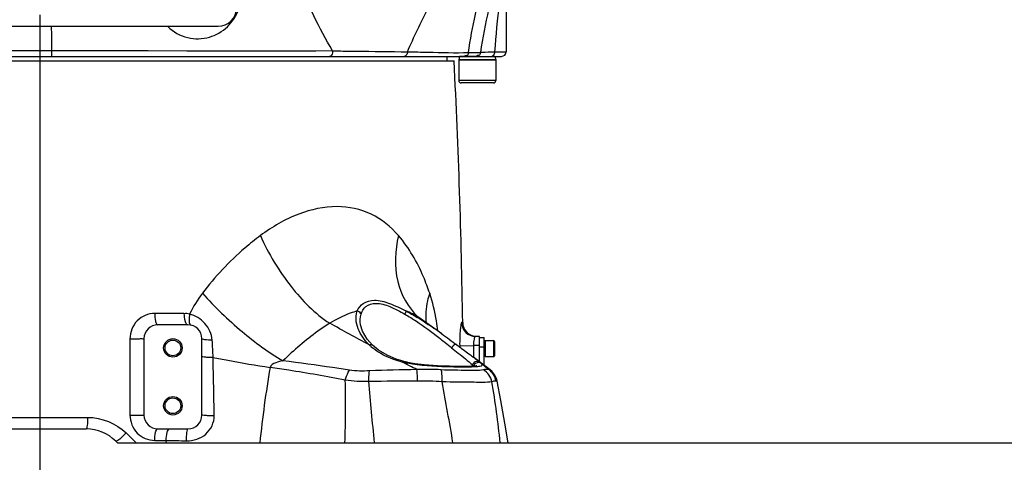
# Model space of a CAD drawing. Header units: millimetres. Extents: x 0 to 11890, y 0 to 8410.
# Tile 76 of 104: x 5929 to 6355, y 4611 to 4802. Entities that reach past the tile are written whole.
import ezdxf

# ---------------------------------------------------------------- set-up
doc = ezdxf.new("R2010")
doc.units = ezdxf.units.MM
doc.header["$LTSCALE"] = 653.95
doc.linetypes.add('CENTER', pattern=[0.6, 0.375, -0.075, 0.075, -0.075])
doc.layers.get('0').update_dxf_attribs({"linetype": 'CONTINUOUS'})
for name, color, linetype in [('304103000010DXF_CONTINUOUS_LINE', 7, 'CONTINUOUS'), ('304103000011_DXF_AXIS', 7, 'CONTINUOUS'), ('304103000011DXF_CONTINUOUS_LINE', 7, 'CONTINUOUS'), ('304105000042DXF_CONTINUOUS_LINE', 7, 'CONTINUOUS'), ('304105000085DXF_CONTINUOUS_LINE', 7, 'CONTINUOUS'), ('501023000016DXF_CONTINUOUS_LINE', 7, 'CONTINUOUS'), ('501023000201DXF_CONTINUOUS_LINE', 7, 'CONTINUOUS'), ('604006000001DXF_CONTINUOUS_LINE', 7, 'CONTINUOUS'), ('604006000005DXF_CONTINUOUS_LINE', 7, 'CONTINUOUS'), ('RB30-1-B-JSZL_DXF_DIMENSION', 7, 'CONTINUOUS')]:
    doc.layers.add(name, color=color, linetype=linetype)
doc.styles.get("Standard").update_dxf_attribs({"font": 'txt', "width": 0.7})
doc.dimstyles.new('DIMSTYLE_10', dxfattribs={"dimtxt": 70, "dimasz": 50, "dimexe": 1.5, "dimexo": 0, "dimgap": 1.75, "dimtad": 1, "dimdsep": 46, "dimtxsty": 'Standard', "dimblk": '_FILLED', "dimblk1": '_FILLED', "dimblk2": '_FILLED', "dimcen": 0.09, "dimclrt": 5, "dimazin": 2, "dimtp": 1.2, "dimtm": 1.2, "dimtfac": 1, "dimtofl": 0, "dimtmove": 0, "dimatfit": 3, "dimldrblk": '_FILLED', "dimfxl": 0, "dimtolj": 1, "dimarcsym": 0})
doc.dimstyles.new('DIMSTYLE_3', dxfattribs={"dimtxt": 70, "dimasz": 50, "dimexe": 1.5, "dimexo": 0, "dimgap": 1.75, "dimtad": 0, "dimtih": 1, "dimtoh": 1, "dimdec": 1, "dimdsep": 46, "dimtxsty": 'Standard', "dimblk": '_FILLED', "dimblk1": '_FILLED', "dimblk2": '_FILLED', "dimcen": 0.09, "dimclrt": 5, "dimazin": 2, "dimtp": 0.8, "dimtm": 0.8, "dimtfac": 1, "dimtdec": 1, "dimtofl": 0, "dimtmove": 0, "dimatfit": 3, "dimldrblk": '_FILLED', "dimfxl": 0, "dimtolj": 1, "dimarcsym": 0})
doc.dimstyles.new('DIMSTYLE_4', dxfattribs={"dimtxt": 70, "dimasz": 50, "dimexe": 1.5, "dimexo": 0, "dimgap": 1.75, "dimtad": 0, "dimtih": 1, "dimtoh": 1, "dimdsep": 46, "dimtxsty": 'Standard', "dimblk": '_FILLED', "dimblk1": '_FILLED', "dimblk2": '_FILLED', "dimcen": 0.09, "dimclrt": 5, "dimazin": 2, "dimtp": 0.1, "dimtm": 0.1, "dimtfac": 1, "dimtofl": 0, "dimtmove": 0, "dimatfit": 3, "dimldrblk": '_FILLED', "dimfxl": 0, "dimtolj": 1, "dimarcsym": 0})
doc.dimstyles.new('DIMSTYLE_6', dxfattribs={"dimtxt": 70, "dimasz": 50, "dimexe": 1.5, "dimexo": 0, "dimgap": 1.75, "dimtad": 0, "dimtih": 1, "dimtoh": 1, "dimdec": 1, "dimdsep": 46, "dimtxsty": 'Standard', "dimblk": '_FILLED', "dimblk1": '_FILLED', "dimblk2": '_FILLED', "dimcen": 0.09, "dimclrt": 5, "dimazin": 2, "dimtp": 0.5, "dimtm": 0.5, "dimtfac": 1, "dimtdec": 1, "dimtofl": 0, "dimtmove": 0, "dimatfit": 3, "dimldrblk": '_FILLED', "dimfxl": 0, "dimtolj": 1, "dimarcsym": 0})
doc.dimstyles.new('DIMSTYLE_8', dxfattribs={"dimtxt": 70, "dimasz": 50, "dimexe": 1.5, "dimexo": 0, "dimgap": 1.75, "dimtad": 1, "dimdsep": 46, "dimtxsty": 'Standard', "dimblk": '_FILLED', "dimblk1": '_FILLED', "dimblk2": '_FILLED', "dimcen": 0.09, "dimclrt": 5, "dimazin": 2, "dimtp": 0.8, "dimtm": 0.8, "dimtfac": 1, "dimtofl": 0, "dimtmove": 0, "dimatfit": 3, "dimldrblk": '_FILLED', "dimfxl": 0, "dimtolj": 1, "dimarcsym": 0})

# ---------------------------------------------------------------- blocks, each defined once
blk = doc.blocks.new('*D3')
at = {"layer": 'RB30-1-B-JSZL_DXF_DIMENSION', "color": 2, "linetype": 'Continuous'}
blk.add_line((6482.53, 4814.21), (6482.53, 3948.47), dxfattribs=at)
blk = doc.blocks.new('_FILLED')
at = {"color": 0, "linetype": 'ByBlock'}
blk.add_solid([(0, 0), (-1, 0.17), (-1, -0.17)], dxfattribs=at)
blk = doc.blocks.new('*D7')
at = {"layer": 'RB30-1-B-JSZL_DXF_DIMENSION', "color": 2, "linetype": 'Continuous'}
for p, q in [((6443.71, 5136.71), (6443.71, 4418)), ((6443.71, 4418), (6294.34, 4171.7)), ((6294.34, 4171.7), (6294.34, 3948.47))]:
    blk.add_line(p, q, dxfattribs=at)
blk = doc.blocks.new('*D12')
at = {"layer": 'RB30-1-B-JSZL_DXF_DIMENSION', "color": 2, "linetype": 'Continuous'}
blk.add_line((6482.53, 4814.21), (7960.11, 4814.21), dxfattribs=at)
blk = doc.blocks.new('*D13')
at = {"layer": 'RB30-1-B-JSZL_DXF_DIMENSION', "color": 2, "linetype": 'Continuous'}
blk.add_line((6069.83, 4619.16), (7960.11, 4619.16), dxfattribs=at)
blk = doc.blocks.new('*D18')
at = {"layer": 'RB30-1-B-JSZL_DXF_DIMENSION', "color": 2, "linetype": 'Continuous'}
for p, q in [((6024.13, 5074.16), (5526.73, 5074.16)), ((5541.73, 5074.16), (5541.73, 4846.66)), ((5541.73, 4619.16), (5541.73, 4846.66)), ((5759.44, 4619.16), (5526.73, 4619.16))]:
    blk.add_line(p, q, dxfattribs=at)
at = {"layer": 'RB30-1-B-JSZL_DXF_DIMENSION', "color": 2, "linetype": 'Continuous', "xscale": 50, "yscale": 50, "zscale": 50}
for p, rotation in [((5541.73, 5074.16), 90), ((5541.73, 4619.16), 270)]:
    blk.add_blockref('_FILLED', p, dxfattribs=dict(at, rotation=rotation))
blk = doc.blocks.new('*D24')
at = {"layer": 'RB30-1-B-JSZL_DXF_DIMENSION', "color": 2, "linetype": 'Continuous'}
for p, q in [((7104.19, 5958.16), (5344.32, 5958.16)), ((5359.32, 5958.16), (5359.32, 5288.66)), ((5359.32, 4619.16), (5359.32, 5288.66)), ((5759.44, 4619.16), (5344.32, 4619.16))]:
    blk.add_line(p, q, dxfattribs=at)
at = {"layer": 'RB30-1-B-JSZL_DXF_DIMENSION', "color": 2, "linetype": 'Continuous', "xscale": 50, "yscale": 50, "zscale": 50}
for p, rotation in [((5359.32, 5958.16), 90), ((5359.32, 4619.16), 270)]:
    blk.add_blockref('_FILLED', p, dxfattribs=dict(at, rotation=rotation))

msp = doc.modelspace()

# ---------------------------------------------------------------- linework, layer by layer
at = {"layer": '304103000010DXF_CONTINUOUS_LINE', "color": 7, "linetype": 'Continuous'}
for p, q in [((6139.479, 4827.864), (6139.479, 4788.164)), ((5755.897, 4786.164), (6137.479, 4786.164))]:
    msp.add_line(p, q, dxfattribs=at)
at = {"layer": '304103000010DXF_CONTINUOUS_LINE', "color": 9, "linetype": 'Continuous'}
for p, q in [((5943.007, 4788.683), (6064.46, 4788.524)), ((6064.46, 4788.524), (6067.084, 4788.495)), ((6123.264, 4787.822), (6128.394, 4787.897)), ((6134.514, 4788.164), (6139.479, 4788.164))]:
    msp.add_line(p, q, dxfattribs=at)
msp.add_lwpolyline([(5943.007, 4788.683), (5965.299, 4788.652), (5984.719, 4788.625), (6001.565, 4788.603), (6016.157, 4788.584), (6057.245, 4788.533)], dxfattribs=at)
msp.add_arc((6320.926, 4760.636), 194.452, 166.40111, 171.94114, dxfattribs=at)
at = {"layer": '304103000010DXF_CONTINUOUS_LINE', "color": 7, "linetype": 'Continuous'}
msp.add_arc((6137.479, 4788.164), 2, 270, 360, dxfattribs=at)
at = {"layer": '304103000010DXF_CONTINUOUS_LINE', "color": 9, "linetype": 'Continuous'}
for points, knots in [([(6096.831, 4788.121), (6099.603, 4794.539), (6112.07, 4820.482), (6128.446, 4844.501), (6142.458, 4861.169)], [0, 0, 0, 0, 0.2430393, 1, 1, 1, 1]), ([(6064.46, 4788.524), (6061.628, 4793.512), (6050.661, 4813.971), (6041.816, 4835.578), (6036.543, 4852.238)], [0, 0, 0, 0, 0.2471341, 1, 1, 1, 1]), ([(6123.264, 4787.822), (6124.006, 4793.372), (6127.899, 4815.265), (6135.66, 4836.476), (6143.426, 4851.178)], [0, 0, 0, 0, 0.2519472, 1, 1, 1, 1]), ([(6139.478, 4827.856), (6138.546, 4821.633), (6136.223, 4808.492), (6135.014, 4795.192), (6134.514, 4788.164)], [0, 0, 0, 0, 0.4717424, 1, 1, 1, 1]), ([(5993.229, 4799.076), (5995.585, 4796.766), (6001.513, 4793.442), (6011.335, 4793.7), (6019.552, 4798.447), (6022.929, 4803.754), (6023.925, 4806.617)], [0, 0, 0, 0, 0.2652412, 0.5158922, 0.7563412, 1, 1, 1, 1]), ([(5943.007, 4788.683), (5943.01, 4788.104), (5943.097, 4787.224), (5942.916, 4786.583), (5943.028, 4786.164), (5942.958, 4786.164)], [0, 0, 0, 0, 0.6887486, 0.9167036, 1, 1, 1, 1]), ([(6064.46, 4788.524), (6064.496, 4788.24), (6064.506, 4787.318), (6063.78, 4786.164), (6063.114, 4786.164)], [0, 0, 0, 0, 0.3007975, 1, 1, 1, 1]), ([(6067.084, 4788.495), (6069.597, 4788.467), (6079.513, 4788.353), (6089.429, 4788.224), (6096.831, 4788.121)], [0, 0, 0, 0, 0.2534836, 1, 1, 1, 1]), ([(6096.831, 4788.121), (6096.827, 4787.867), (6096.732, 4787.041), (6095.989, 4786.164), (6095.394, 4786.164)], [0, 0, 0, 0, 0.2984927, 1, 1, 1, 1]), ([(6096.831, 4788.121), (6099.807, 4788.072), (6108.617, 4787.955), (6117.432, 4787.637), (6123.264, 4787.822)], [0, 0, 0, 0, 0.3378111, 1, 1, 1, 1]), ([(6123.264, 4787.822), (6123.193, 4787.404), (6123.04, 4786.498), (6121.952, 4786.376), (6121.667, 4786.603)], [0, 0, 0, 0, 0.5372661, 1, 1, 1, 1]), ([(6128.394, 4787.897), (6128.336, 4787.465), (6128.195, 4786.521), (6127.069, 4786.386), (6126.773, 4786.619)], [0, 0, 0, 0, 0.5359906, 1, 1, 1, 1]), ([(6128.394, 4787.897), (6128.592, 4787.931), (6130.64, 4788.013), (6132.675, 4788.105), (6134.514, 4788.164)], [0, 0, 0, 0, 0.098738, 1, 1, 1, 1]), ([(6133.911, 4786.432), (6133.826, 4786.35), (6133.64, 4786.217), (6133.415, 4786.164), (6133.309, 4786.164)], [0, 0, 0, 0, 0.5261288, 1, 1, 1, 1])]:
    msp.add_open_spline(points, degree=3, knots=knots, dxfattribs=at)
for points in [[(5942.928, 4799.165), (5942.955, 4795.671), (5942.981, 4792.177), (5943.007, 4788.683)], [(5915.426, 4788.714), (5924.62, 4788.706), (5933.813, 4788.696), (5943.007, 4788.683)], [(6134.514, 4788.164), (6134.514, 4787.552), (6134.354, 4786.853), (6133.911, 4786.432)]]:
    msp.add_open_spline(points, degree=3, dxfattribs=at)
at = {"layer": '304103000011_DXF_AXIS', "color": 7, "linetype": 'CENTER'}
msp.add_line((5937.979, 4804.164), (5937.979, 4599.164), dxfattribs=at)
at = {"layer": '304103000011DXF_CONTINUOUS_LINE', "color": 7, "linetype": 'Continuous'}
for p, q in [((5758.899, 4784.164), (6116.979, 4784.164)), ((6113.979, 4784.164), (6113.979, 4786.164)), ((6101.343, 4673.571), (6101.347, 4673.567)), ((6101.743, 4673.255), (6101.737, 4673.26)), ((6111.628, 4666.293), (6101.743, 4673.255)), ((6001.979, 4670.164), (5988.979, 4670.164)), ((6076.604, 4670.145), (6076.6, 4670.165)), ((5982.979, 4664.164), (5982.979, 4631.164)), ((6007.979, 4631.164), (6007.979, 4664.164)), ((6111.617, 4666.3), (6111.628, 4666.293)), ((6127.979, 4665.164), (6126.216, 4665.164)), ((6127.979, 4654.153), (6127.979, 4665.164)), ((6128.023, 4654.12), (6125.356, 4656.141)), ((6095.325, 4654.3), (6095.009, 4654.382)), ((6096.752, 4653.955), (6095.325, 4654.3)), ((6096.992, 4653.901), (6096.752, 4653.955)), ((6132.588, 4650.656), (6128.023, 4654.12)), ((6135.45, 4646.475), (6134.584, 4648.449)), ((6135.612, 4645.798), (6135.45, 4646.475)), ((6135.612, 4645.799), (6135.45, 4646.475)), ((6137.194, 4637.421), (6135.612, 4645.798)), ((5917.935, 4625.164), (5958.024, 4625.164)), ((5988.979, 4625.164), (6001.979, 4625.164)), ((5971.479, 4619.164), (5970.752, 4619.892)), ((5971.479, 4619.164), (6140.372, 4619.164))]:
    msp.add_line(p, q, dxfattribs=at)
at = {"layer": '304103000011DXF_CONTINUOUS_LINE', "color": 9, "linetype": 'Continuous'}
for p, q in [((6000.274, 4675.087), (5987.621, 4675.087)), ((6120.7, 4671.079), (6120.232, 4671.079)), ((6119.402, 4661.099), (6125.355, 4661.164)), ((6119.402, 4661.099), (6119.408, 4660.572)), ((6125.355, 4661.164), (6125.405, 4656.142)), ((6125.355, 4661.164), (6125.4, 4656.142)), ((6127.979, 4661.164), (6125.355, 4661.164)), ((6094.785, 4653.948), (6094.562, 4654.062)), ((6096.551, 4653.044), (6094.785, 4653.948)), ((6097.726, 4652.442), (6096.551, 4653.044)), ((6112.274, 4652.295), (6125.442, 4652.295)), ((6132.586, 4650.657), (6131.973, 4650.805)), ((5917.372, 4630.166), (5958.587, 4630.166)), ((5976.916, 4631.16), (5982.979, 4631.164)), ((5975.307, 4623.418), (5979.673, 4619.164)), ((5987.623, 4620.178), (5992.611, 4620.178)), ((5992.611, 4620.178), (5992.497, 4619.164))]:
    msp.add_line(p, q, dxfattribs=at)
at = {"layer": '304103000011DXF_CONTINUOUS_LINE', "color": 7, "linetype": 'Continuous'}
for points in [[(6101.737, 4673.259), (6101.579, 4673.374), (6101.4, 4673.519), (6101.347, 4673.567)], [(6081.748, 4661.329), (6079.43, 4663.96), (6077.447, 4667.387), (6076.604, 4670.145)], [(6095.009, 4654.382), (6091.997, 4655.305), (6088.017, 4656.979), (6084.367, 4659.164), (6081.748, 4661.329)], [(6126.714, 4652.417), (6126.753, 4652.436), (6126.531, 4652.386), (6125.728, 4652.286), (6124.45, 4652.21), (6122.729, 4652.164), (6120.569, 4652.148), (6117.983, 4652.161), (6114.99, 4652.211), (6111.626, 4652.316), (6107.947, 4652.504), (6104.026, 4652.824), (6099.956, 4653.344), (6096.992, 4653.901)], [(6134.584, 4648.449), (6133.247, 4650.097), (6132.586, 4650.656)], [(6140.372, 4619.164), (6138.938, 4627.645), (6137.193, 4637.422)]]:
    msp.add_lwpolyline(points, dxfattribs=at)
for centre, radius in [((5995.479, 4660.164), 4), ((5995.479, 4660.164), 3.4), ((5995.479, 4635.164), 4), ((5995.479, 4635.164), 3.4)]:
    msp.add_circle(centre, radius, dxfattribs=at)
for centre, radius, start, end in [((3120.996, 4628.985), 3000, 0.803967, 2.965012), ((5988.979, 4664.164), 6, 90, 180), ((6001.979, 4664.164), 6, 0, 90), ((6126.7, 4671.164), 6, 180.80397, 265.42049), ((5988.979, 4631.164), 6, 180, 270), ((6001.979, 4631.164), 6, 270, 360), ((5958.024, 4607.164), 18, 44.99826, 90)]:
    msp.add_arc(centre, radius, start, end, dxfattribs=at)
at = {"layer": '304103000011DXF_CONTINUOUS_LINE', "color": 9, "linetype": 'Continuous'}
for centre, radius, start, end in [((6051.478, 4651.105), 54.215, 142.95069, 154.08608), ((6087.535, 4652.626), 25.049, 55.45958, 69.83809), ((6046.028, 4582.572), 106.183, 58.43575, 58.7643), ((5971.126, 4471.208), 240.414, 54.24148, 55.21757), ((6096.73, 4678.537), 23.677, 226.10877, 228.91855), ((6097.351, 4679.248), 24.621, 228.91657, 231.38961), ((-1354.199, 4495.93), 7368.783, 1.0490275, 1.2449022), ((6504.313, 4571.438), 473.678, 170.24088, 174.21732), ((6097.93, 4664.658), 11.093, 252.44001, 254.21966), ((6105.995, 4697.645), 45.05, 258.04036, 258.37776), ((5570.217, 3622.992), 1156.734, 62.691267, 62.86857), ((6121.713, 4647.26), 6.266, 53.0762, 53.48289), ((6124.194, 4691.945), 40.021, 272.633, 272.78904), ((5998.61, 4491.47), 207.782, 50.07077, 51.49186), ((5651.998, 4635.233), 418.138, 357.79753, 1.5018), ((6140.554, -647.003), 5293.014, 90.425387, 90.654126), ((4249.613, 4299.556), 1894.062, 9.714671, 10.524572), ((5727.435, 4577.155), 411.629, 5.85752, 9.56027)]:
    msp.add_arc(centre, radius, start, end, dxfattribs=at)
for points, knots in [([(6092.982, 4708.701), (6089.723, 4712.513), (6081.657, 4719.12), (6065.764, 4722.373), (6048.832, 4718.576), (6038.361, 4712.493), (6033.283, 4708.701)], [0, 0, 0, 0, 0.2279919, 0.4567951, 0.7119052, 1, 1, 1, 1]), ([(6033.283, 4708.701), (6030.991, 4706.99), (6021.786, 4699.589), (6013.603, 4690.908), (6008.208, 4683.77)], [0, 0, 0, 0, 0.2422525, 1, 1, 1, 1]), ([(6033.283, 4708.701), (6036.747, 4700.862), (6045.2, 4686.83), (6056.834, 4675.054), (6063.239, 4670.834)], [0, 0, 0, 0, 0.5277111, 1, 1, 1, 1]), ([(6092.982, 4708.701), (6091.44, 4702.289), (6090.737, 4689.315), (6097.057, 4677.595), (6101.343, 4673.571)], [0, 0, 0, 0, 0.5286716, 1, 1, 1, 1]), ([(6106.443, 4683.769), (6105.643, 4686.157), (6102.322, 4695.022), (6097.502, 4703.412), (6092.982, 4708.701)], [0, 0, 0, 0, 0.2657484, 1, 1, 1, 1]), ([(6008.208, 4683.77), (6013.528, 4677.85), (6024.507, 4667.299), (6036.788, 4658.221), (6043.048, 4654.611)], [0, 0, 0, 0, 0.5241069, 1, 1, 1, 1]), ([(6075.125, 4676.14), (6075.675, 4677.415), (6077.677, 4680.004), (6083.163, 4681.268), (6089.52, 4679.431), (6093.852, 4677.331), (6096.168, 4676.14)], [0, 0, 0, 0, 0.1762524, 0.387787, 0.6693972, 1, 1, 1, 1]), ([(6106.443, 4683.769), (6106.061, 4682.692), (6104.818, 4678.543), (6104.495, 4674.086), (6104.937, 4670.928)], [0, 0, 0, 0, 0.2639116, 1, 1, 1, 1]), ([(6109.98, 4667.477), (6109.793, 4668.936), (6108.984, 4674.437), (6107.742, 4679.89), (6106.443, 4683.769)], [0, 0, 0, 0, 0.2644784, 1, 1, 1, 1]), ([(6075.125, 4676.14), (6074.119, 4675.845), (6069.992, 4674.478), (6066.053, 4672.554), (6063.239, 4670.834)], [0, 0, 0, 0, 0.2410737, 1, 1, 1, 1]), ([(6075.125, 4676.14), (6075.474, 4676.074), (6076.167, 4675.983), (6076.502, 4675.183), (6076.381, 4674.91)], [0, 0, 0, 0, 0.5440063, 1, 1, 1, 1]), ([(6076.774, 4674.746), (6077.159, 4675.977), (6078.694, 4678.588), (6083.808, 4679.98), (6089.651, 4678.008), (6093.617, 4675.928), (6095.742, 4674.746)], [0, 0, 0, 0, 0.1767474, 0.3835487, 0.6670185, 1, 1, 1, 1]), ([(6096.168, 4676.14), (6096.187, 4676.098), (6096.221, 4675.647), (6095.958, 4675.247), (6095.756, 4674.91)], [0, 0, 0, 0, 0.1052647, 1, 1, 1, 1]), ([(5987.621, 4675.087), (5984.888, 4675.087), (5979.142, 4672.686), (5976.915, 4666.905), (5976.915, 4664.105)], [0, 0, 0, 0, 0.4939377, 1, 1, 1, 1]), ([(5987.621, 4675.087), (5987.626, 4673.917), (5987.739, 4672.494), (5988.405, 4670.164), (5988.979, 4670.164)], [0, 0, 0, 0, 0.6704565, 1, 1, 1, 1]), ([(6000.274, 4675.087), (6000.281, 4673.913), (6000.377, 4672.341), (6001.356, 4670.164), (6001.979, 4670.164)], [0, 0, 0, 0, 0.6532083, 1, 1, 1, 1]), ([(6002.714, 4674.798), (6002.627, 4674.358), (6002.43, 4672.944), (6002.343, 4671.356), (6002.821, 4670.474)], [0, 0, 0, 0, 0.3087737, 1, 1, 1, 1]), ([(6012.476, 4663.512), (6012.316, 4666.135), (6009.861, 4671.224), (6005.197, 4674.114), (6002.714, 4674.798)], [0, 0, 0, 0, 0.5050048, 1, 1, 1, 1]), ([(6002.821, 4670.474), (6002.884, 4670.358), (6003.023, 4670.157), (6003.241, 4670.031), (6003.347, 4670.006)], [0, 0, 0, 0, 0.5482106, 1, 1, 1, 1]), ([(6063.239, 4670.834), (6061.492, 4669.722), (6054.335, 4664.868), (6047.797, 4659.153), (6043.048, 4654.611)], [0, 0, 0, 0, 0.2396507, 1, 1, 1, 1]), ([(6080.315, 4661.474), (6079.542, 4662.225), (6076.966, 4665.091), (6075.143, 4668.746), (6074.732, 4671.498)], [0, 0, 0, 0, 0.2791473, 1, 1, 1, 1]), ([(6120.232, 4671.079), (6119.954, 4671.079), (6119.946, 4669.557), (6119.527, 4667.931), (6119.44, 4664.635), (6119.389, 4662.358), (6119.402, 4661.099)], [0, 0, 0, 0, 0.082871, 0.3026333, 0.6245271, 1, 1, 1, 1]), ([(6120.232, 4671.079), (6120.253, 4669.562), (6121.547, 4666.424), (6124.702, 4665.164), (6126.216, 4665.164)], [0, 0, 0, 0, 0.5004503, 1, 1, 1, 1]), ([(5976.915, 4664.105), (5977.652, 4664.103), (5979.009, 4664.143), (5981.031, 4664.006), (5981.977, 4664.325), (5982.979, 4664), (5982.979, 4664.164)], [0, 0, 0, 0, 0.3649234, 0.6926105, 0.9191144, 1, 1, 1, 1]), ([(6012.476, 4663.512), (6011.406, 4663.527), (6009.894, 4663.596), (6008.576, 4663.843), (6007.979, 4664.028), (6007.979, 4664.164)], [0, 0, 0, 0, 0.6985145, 0.9112262, 1, 1, 1, 1]), ([(6125.815, 4664.642), (6125.734, 4664.438), (6125.406, 4663.308), (6125.33, 4662.117), (6125.355, 4661.164)], [0, 0, 0, 0, 0.1867926, 1, 1, 1, 1]), ([(6126.216, 4665.164), (6126.137, 4665.164), (6125.952, 4664.976), (6125.869, 4664.778), (6125.815, 4664.642)], [0, 0, 0, 0, 0.3502541, 1, 1, 1, 1]), ([(6094.562, 4654.062), (6093.336, 4654.38), (6088.884, 4655.725), (6084.635, 4657.895), (6081.987, 4660.009)], [0, 0, 0, 0, 0.272145, 1, 1, 1, 1]), ([(6118.195, 4661.472), (6118.072, 4661.574), (6117.087, 4661.747), (6116.335, 4660.873), (6115.943, 4660.232)], [0, 0, 0, 0, 0.1757004, 1, 1, 1, 1]), ([(6115.943, 4660.232), (6116.888, 4659.47), (6119.901, 4657.009), (6123.004, 4654.643), (6124.944, 4652.798)], [0, 0, 0, 0, 0.311943, 1, 1, 1, 1]), ([(6012.844, 4656.024), (6012.22, 4656.025), (6011.102, 4656.054), (6009.49, 4656.081), (6008.706, 4656.256), (6007.979, 4656.255), (6007.979, 4656.386)], [0, 0, 0, 0, 0.3821592, 0.7043953, 0.9199203, 1, 1, 1, 1]), ([(6012.844, 4656.024), (6014.974, 4655.608), (6023.167, 4654.051), (6031.389, 4652.647), (6037.49, 4651.729)], [0, 0, 0, 0, 0.2602187, 1, 1, 1, 1]), ([(6125.363, 4656.136), (6125.623, 4655.94), (6126.507, 4655.265), (6127.386, 4654.58), (6127.98, 4654.063)], [0, 0, 0, 0, 0.2924392, 1, 1, 1, 1]), ([(6043.048, 4654.611), (6042, 4654.414), (6040.06, 4653.97), (6037.692, 4652.78), (6037.49, 4651.729)], [0, 0, 0, 0, 0.499221, 1, 1, 1, 1]), ([(6069.992, 4646.192), (6061.889, 4647.869), (6051.045, 4649.7), (6040.177, 4651.338), (6037.49, 4651.729)], [0, 0, 0, 0, 0.7529299, 1, 1, 1, 1]), ([(6071.792, 4650.571), (6069.367, 4650.953), (6059.795, 4652.369), (6050.207, 4653.669), (6043.048, 4654.611)], [0, 0, 0, 0, 0.2537101, 1, 1, 1, 1]), ([(6094.562, 4654.062), (6094.63, 4654.159), (6094.74, 4654.31), (6094.939, 4654.401), (6095.009, 4654.382)], [0, 0, 0, 0, 0.6221369, 1, 1, 1, 1]), ([(6096.66, 4653.573), (6096.543, 4653.598), (6096.308, 4653.647), (6096.073, 4653.698), (6095.956, 4653.724)], [0, 0, 0, 0, 0.5004426, 1, 1, 1, 1]), ([(6096.66, 4653.573), (6096.71, 4653.665), (6096.783, 4653.798), (6096.937, 4653.913), (6096.992, 4653.901)], [0, 0, 0, 0, 0.6520189, 1, 1, 1, 1]), ([(6126.033, 4651.966), (6121.959, 4651.778), (6112.24, 4651.971), (6102.454, 4652.38), (6096.92, 4653.519)], [0, 0, 0, 0, 0.419229, 1, 1, 1, 1]), ([(6101.257, 4645.865), (6101.246, 4646.345), (6101.189, 4647.994), (6101.084, 4649.647), (6100.909, 4650.805)], [0, 0, 0, 0, 0.290618, 1, 1, 1, 1]), ([(6111.811, 4645.52), (6111.832, 4646.036), (6111.855, 4647.763), (6111.777, 4649.523), (6111.454, 4650.696)], [0, 0, 0, 0, 0.2979579, 1, 1, 1, 1]), ([(6129.677, 4650.696), (6127.483, 4650.21), (6121.32, 4650.537), (6115.277, 4650.461), (6111.454, 4650.696)], [0, 0, 0, 0, 0.3698308, 1, 1, 1, 1]), ([(6125.118, 4653.251), (6125.081, 4653.178), (6125.014, 4653.03), (6124.964, 4652.876), (6124.944, 4652.798)], [0, 0, 0, 0, 0.503026, 1, 1, 1, 1]), ([(6124.944, 4652.798), (6125.035, 4652.711), (6125.196, 4652.558), (6125.351, 4652.396), (6125.405, 4652.315)], [0, 0, 0, 0, 0.5643543, 1, 1, 1, 1]), ([(6125.635, 4653.897), (6125.529, 4653.808), (6125.334, 4653.608), (6125.182, 4653.373), (6125.118, 4653.251)], [0, 0, 0, 0, 0.4998793, 1, 1, 1, 1]), ([(6125.703, 4652.927), (6125.642, 4652.829), (6125.537, 4652.625), (6125.467, 4652.406), (6125.442, 4652.295)], [0, 0, 0, 0, 0.5031295, 1, 1, 1, 1]), ([(6129.001, 4652.589), (6128.859, 4652.301), (6127.701, 4652.071), (6126.808, 4652.004), (6126.142, 4651.971)], [0, 0, 0, 0, 0.3245407, 1, 1, 1, 1]), ([(6127.98, 4654.063), (6128.077, 4653.979), (6128.246, 4653.83), (6128.412, 4653.673), (6128.467, 4653.593)], [0, 0, 0, 0, 0.5706075, 1, 1, 1, 1]), ([(6128.508, 4653.573), (6128.607, 4653.473), (6128.848, 4653.22), (6129.105, 4652.799), (6129.001, 4652.589)], [0, 0, 0, 0, 0.3731197, 1, 1, 1, 1]), ([(6131.973, 4650.805), (6131.821, 4650.84), (6131.056, 4650.942), (6130.277, 4650.829), (6129.677, 4650.696)], [0, 0, 0, 0, 0.2014642, 1, 1, 1, 1]), ([(6069.992, 4646.192), (6070.286, 4647.378), (6070.814, 4648.891), (6071.597, 4650.268), (6071.792, 4650.571)], [0, 0, 0, 0, 0.7721218, 1, 1, 1, 1]), ([(6080.127, 4645.666), (6080.135, 4646.097), (6080.184, 4647.624), (6080.302, 4649.153), (6080.484, 4650.235)], [0, 0, 0, 0, 0.2823008, 1, 1, 1, 1]), ([(6133.347, 4645.52), (6130.808, 4645.115), (6123.573, 4645.473), (6116.417, 4645.346), (6111.811, 4645.52)], [0, 0, 0, 0, 0.3581022, 1, 1, 1, 1]), ([(6135.136, 4645.865), (6135.025, 4645.871), (6134.414, 4645.848), (6133.82, 4645.678), (6133.347, 4645.52)], [0, 0, 0, 0, 0.1814649, 1, 1, 1, 1]), ([(6135.612, 4645.799), (6135.604, 4645.841), (6135.373, 4645.823), (6135.254, 4645.858), (6135.136, 4645.865)], [0, 0, 0, 0, 0.265462, 1, 1, 1, 1]), ([(5958.587, 4630.166), (5958.587, 4628.985), (5958.558, 4627.284), (5958.299, 4625.873), (5958.169, 4625.164), (5958.024, 4625.164)], [0, 0, 0, 0, 0.6972747, 0.9138336, 1, 1, 1, 1]), ([(5976.916, 4631.16), (5976.916, 4628.361), (5979.143, 4622.58), (5984.889, 4620.179), (5987.623, 4620.178)], [0, 0, 0, 0, 0.5058828, 1, 1, 1, 1]), ([(6001.343, 4620.046), (6004.28, 4620.002), (6010.46, 4621.84), (6013.401, 4627.929), (6013.348, 4630.837)], [0, 0, 0, 0, 0.5024155, 1, 1, 1, 1]), ([(6013.348, 4630.837), (6012.674, 4630.834), (6011.452, 4630.86), (6009.671, 4630.861), (6008.809, 4631.065), (6007.979, 4631.018), (6007.979, 4631.164)], [0, 0, 0, 0, 0.3751369, 0.6992565, 0.9190382, 1, 1, 1, 1]), ([(5987.623, 4620.178), (5987.624, 4621.361), (5987.738, 4622.797), (5988.398, 4625.164), (5988.979, 4625.164)], [0, 0, 0, 0, 0.6702918, 1, 1, 1, 1]), ([(5992.611, 4620.178), (5992.612, 4621.363), (5992.713, 4622.857), (5993.504, 4625.164), (5994.104, 4625.164)], [0, 0, 0, 0, 0.6637466, 1, 1, 1, 1]), ([(6001.343, 4620.046), (6001.339, 4621.251), (6001.386, 4622.979), (6001.652, 4624.45), (6001.825, 4625.164), (6001.979, 4625.164)], [0, 0, 0, 0, 0.6936439, 0.9111225, 1, 1, 1, 1]), ([(5975.307, 4623.418), (5974.547, 4622.625), (5973.216, 4621.406), (5971.798, 4620.199), (5971.132, 4619.923)], [0, 0, 0, 0, 0.6038405, 1, 1, 1, 1]), ([(5971.132, 4619.923), (5971.055, 4619.891), (5970.936, 4619.843), (5970.786, 4619.857), (5970.752, 4619.892)], [0, 0, 0, 0, 0.6320241, 1, 1, 1, 1])]:
    msp.add_open_spline(points, degree=3, knots=knots, dxfattribs=at)
for points in [[(6074.732, 4671.498), (6074.503, 4673.034), (6074.568, 4674.69), (6075.125, 4676.14)], [(6096.168, 4676.14), (6097.841, 4675.274), (6099.479, 4674.34), (6101.09, 4673.363)], [(6002.714, 4674.798), (6001.932, 4674.986), (6001.081, 4675.167), (6000.306, 4674.951)], [(6076.6, 4670.165), (6076.335, 4671.67), (6076.317, 4673.287), (6076.774, 4674.746)], [(6095.742, 4674.746), (6097.431, 4673.805), (6099.078, 4672.785), (6100.692, 4671.719)], [(6101.61, 4673.046), (6103.874, 4671.654), (6106.089, 4670.181), (6108.273, 4668.666)], [(6080.315, 4661.474), (6074.589, 4664.53), (6068.912, 4667.68), (6063.239, 4670.834)], [(6100.692, 4671.719), (6104.018, 4669.523), (6107.214, 4667.131), (6110.356, 4664.68)], [(5976.915, 4664.105), (5976.915, 4653.123), (5976.916, 4642.142), (5976.916, 4631.16)], [(6012.844, 4656.024), (6012.762, 4658.521), (6012.629, 4661.018), (6012.476, 4663.512)], [(6110.356, 4664.68), (6112.232, 4663.215), (6114.09, 4661.727), (6115.943, 4660.232)], [(6080.315, 4661.474), (6080.761, 4661.651), (6081.405, 4661.665), (6081.747, 4661.328)], [(6100.909, 4650.805), (6094.099, 4650.705), (6087.289, 4650.534), (6080.484, 4650.235)], [(6095.956, 4653.724), (6095.606, 4653.802), (6095.258, 4653.885), (6094.913, 4653.982)], [(6111.454, 4650.696), (6107.946, 4650.911), (6104.422, 4650.932), (6100.909, 4650.805)], [(6127.98, 4654.063), (6127.341, 4654.518), (6126.233, 4654.403), (6125.635, 4653.897)], [(6128.508, 4653.573), (6127.719, 4654.119), (6126.21, 4653.741), (6125.703, 4652.927)], [(6133.347, 4645.52), (6132.887, 4647.584), (6131.477, 4649.585), (6129.677, 4650.696)], [(6135.136, 4645.865), (6134.757, 4647.783), (6133.558, 4649.66), (6131.973, 4650.805)], [(6080.484, 4650.235), (6077.587, 4650.107), (6074.656, 4650.121), (6071.792, 4650.571)], [(6080.127, 4645.666), (6076.745, 4645.597), (6073.339, 4645.699), (6069.992, 4646.192)], [(6082.644, 4619.164), (6081.717, 4627.989), (6080.848, 4636.821), (6080.127, 4645.666)], [(6111.811, 4645.52), (6108.302, 4645.789), (6104.777, 4645.887), (6101.257, 4645.865)], [(5958.587, 4630.166), (5964.597, 4630.165), (5971.002, 4627.612), (5975.307, 4623.418)], [(5992.611, 4620.178), (5995.522, 4620.134), (5998.432, 4620.089), (6001.343, 4620.046)]]:
    msp.add_open_spline(points, degree=3, dxfattribs=at)
at = {"layer": '304103000011DXF_CONTINUOUS_LINE', "color": 7, "linetype": 'Continuous'}
msp.add_open_spline([(6111.628, 4666.293), (6113.832, 4664.707), (6116.016, 4663.092), (6118.195, 4661.472)], degree=3, dxfattribs=at)
msp.add_open_spline([(6118.195, 4661.472), (6118.868, 4660.972), (6121.256, 4659.197), (6123.652, 4657.431), (6125.357, 4656.141)], degree=3, knots=[0, 0, 0, 0, 0.2815941, 1, 1, 1, 1], dxfattribs=at)
at = {"layer": '304105000042DXF_CONTINUOUS_LINE', "color": 7, "linetype": 'Continuous'}
for p, q in [((6127.979, 4664.664), (6129.979, 4664.664)), ((6129.979, 4652.635), (6129.979, 4664.664)), ((6127.979, 4654.153), (6127.979, 4661.444))]:
    msp.add_line(p, q, dxfattribs=at)
at = {"layer": '304105000042DXF_CONTINUOUS_LINE', "color": 9, "linetype": 'Continuous'}
msp.add_line((6127.979, 4660.664), (6129.979, 4660.664), dxfattribs=at)
at = {"layer": '304105000085DXF_CONTINUOUS_LINE', "color": 7, "linetype": 'Continuous'}
msp.add_line((5811.561, 4799.164), (6014.979, 4799.164), dxfattribs=at)
msp.add_arc((6014.979, 4807.164), 8, 270, 360, dxfattribs=at)
at = {"layer": '501023000016DXF_CONTINUOUS_LINE', "color": 7, "linetype": 'Continuous'}
for p, q in [((6130.479, 4663.392), (6130.479, 4656.392)), ((6130.479, 4663.392), (6134.079, 4663.392)), ((6134.479, 4662.992), (6134.479, 4656.792)), ((6130.479, 4656.392), (6134.079, 4656.392))]:
    msp.add_line(p, q, dxfattribs=at)
at = {"layer": '501023000016DXF_CONTINUOUS_LINE', "color": 9, "linetype": 'Continuous'}
msp.add_line((6134.079, 4663.392), (6134.079, 4656.392), dxfattribs=at)
at = {"layer": '501023000016DXF_CONTINUOUS_LINE', "color": 7, "linetype": 'Continuous'}
for centre, start, end in [((6134.079, 4662.992), 0, 90), ((6134.079, 4656.792), 270, 360)]:
    msp.add_arc(centre, 0.4, start, end, dxfattribs=at)
at = {"layer": '501023000201DXF_CONTINUOUS_LINE', "color": 7, "linetype": 'Continuous'}
for p, q in [((6118.979, 4784.664), (6118.979, 4775.664)), ((6134.979, 4784.664), (6118.98, 4784.664)), ((6134.979, 4784.664), (6134.979, 4775.664)), ((6133.979, 4774.664), (6119.979, 4774.664))]:
    msp.add_line(p, q, dxfattribs=at)
at = {"layer": '501023000201DXF_CONTINUOUS_LINE', "color": 9, "linetype": 'Continuous'}
msp.add_line((6134.979, 4775.664), (6118.979, 4775.664), dxfattribs=at)
at = {"layer": '501023000201DXF_CONTINUOUS_LINE', "color": 7, "linetype": 'Continuous'}
for centre, start, end in [((6119.979, 4775.664), 180, 270), ((6133.979, 4775.664), 270, 360)]:
    msp.add_arc(centre, 1, start, end, dxfattribs=at)
at = {"layer": '604006000001DXF_CONTINUOUS_LINE', "color": 7, "linetype": 'Continuous'}
for p, q in [((6129.979, 4663.173), (6130.429, 4663.392)), ((6130.429, 4663.392), (6130.479, 4663.288)), ((6130.429, 4656.392), (6130.429, 4663.392)), ((6129.979, 4656.61), (6130.429, 4656.392)), ((6130.429, 4656.392), (6130.479, 4656.495))]:
    msp.add_line(p, q, dxfattribs=at)
at = {"layer": '604006000005DXF_CONTINUOUS_LINE', "color": 7, "linetype": 'Continuous'}
for p, q in [((6119.302, 4786.164), (6118.979, 4784.699)), ((6118.979, 4784.699), (6134.979, 4784.699)), ((6118.987, 4784.697), (6119.139, 4784.664)), ((6126.979, 4786.164), (6119.302, 4786.164)), ((6134.656, 4786.164), (6134.979, 4784.699)), ((6134.972, 4784.697), (6134.82, 4784.664))]:
    msp.add_line(p, q, dxfattribs=at)

# ---------------------------------------------------------------- dimensions: what is measured, and where the dimension line sits
at = {"layer": 'RB30-1-B-JSZL_DXF_DIMENSION', "color": 2, "linetype": 'Continuous'}
for base, p1, p2, angle, dimstyle, picture, middle in [((5359.323, 4619.164), (7104.189, 5958.164), (5759.443, 4619.164), 270, 'DIMSTYLE_10', '*D24', (5359.323, 5190.664)), ((5541.729, 5074.164), (5759.443, 4619.164), (6024.132, 5074.164), 90, 'DIMSTYLE_8', '*D18', (5541.729, 4773.164))]:
    dim = msp.add_linear_dim(base=base, p1=p1, p2=p2, angle=angle, dimstyle=dimstyle, dxfattribs=at)
    dim.commit()
    dim.dimension.update_dxf_attribs({"geometry": picture, "text_midpoint": middle, "dimtype": 160})
for feature_location, offset, dtype, origin, dimstyle, override, picture, middle in [((6443.712, 5136.709), (-149.371, -1188.243), 1, (5937.979, 5136.709), 'DIMSTYLE_3', {"dimgap": 17.500139, "dimtad": 1, "dimtih": 0, "dimtoh": 0}, '*D7', (6276.841, 3668.467)), ((6482.534, 4814.212), (1477.575, 0), 0, (6033.046, 4619.164), 'DIMSTYLE_6', {"dimgap": 17.499851, "dimtad": 1, "dimtih": 0, "dimtoh": 0}, '*D12', (7995.109, 4831.712)), ((6482.534, 4814.212), (0, -865.746), 1, (5937.979, 4599.164), 'DIMSTYLE_3', {"dimgap": 17.500139, "dimtad": 1, "dimtih": 0, "dimtoh": 0}, '*D3', (6465.034, 3668.467)), ((6069.826902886, 4619.163652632), (1890.281915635, 0), 0, (6033.046309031, 4619.163652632), 'DIMSTYLE_4', {"dimgap": 17.50017, "dimtad": 1, "dimtih": 0, "dimtoh": 0}, '*D13', (7995.10881852, 4636.663652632))]:
    dim = msp.add_ordinate_dim(feature_location=feature_location, offset=offset, dtype=dtype, origin=origin, dimstyle=dimstyle, override=override, dxfattribs=at)
    dim.commit()
    dim.dimension.update_dxf_attribs({"geometry": picture, "text_midpoint": middle})

doc.saveas('drawing.dxf')
